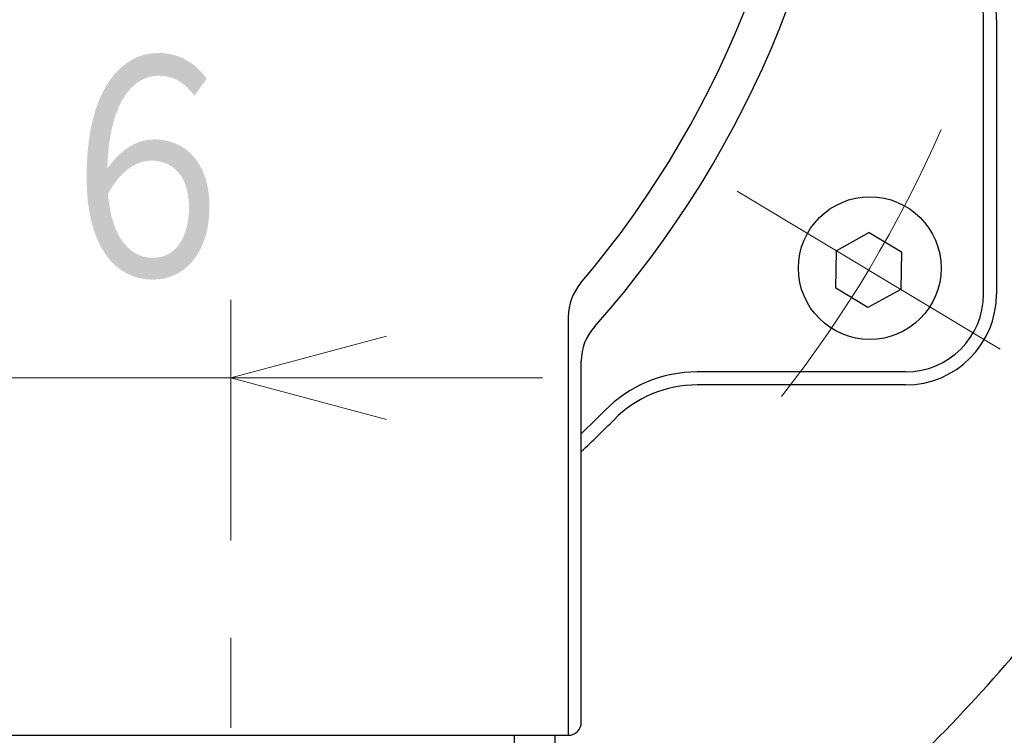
# Model space of a CAD drawing. Header units: millimetres. Extents: x 0 to 1300, y 0 to 891.
# Tile 80 of 146: x 195 to 233, y 558 to 586. Entities that reach past the tile are written whole.
import ezdxf

# ---------------------------------------------------------------- set-up
doc = ezdxf.new("R2010")
doc.units = ezdxf.units.MM
doc.header["$LTSCALE"] = 0.545669
doc.linetypes.add('CENTER', pattern=[50.8, 31.75, -6.35, 6.35, -6.35])
doc.layers.add('NoLayerName_001', color=7, linetype='Continuous')
doc.layers.add('NoLayerName_003', color=7, linetype='Continuous')
doc.styles.get("Standard").update_dxf_attribs({"font": 'txt', "bigfont": 'extfont2'})
doc.dimstyles.get("Standard").update_dxf_attribs({"dimtxt": 2.5, "dimasz": 2.5, "dimexe": 1, "dimexo": 1, "dimtad": 1, "dimdec": 3, "dimzin": 0, "dimdsep": 46, "dimtxsty": 'Standard', "dimcen": 2.5, "dimadec": 3, "dimazin": 0, "dimtfac": 0.75, "dimtdec": 3, "dimtmove": 0, "dimatfit": 3, "dimfxl": 1, "dimarcsym": 0})

# ---------------------------------------------------------------- blocks, each defined once
blk = doc.blocks.new('_OPEN30')
at = {"color": 0, "linetype": 'ByBlock', "lineweight": -2}
for p, q in [((-1, 0.267949), (0, 0)), ((0, 0), (-1, -0.267949)), ((0, 0), (-1, 0))]:
    blk.add_line(p, q, dxfattribs=at)
blk = doc.blocks.new('*D108')
at = {"layer": 'Defpoints', "color": 0}
for p in [(187.5, 596.5), (187.5, 571.77), (203, 562.5)]:
    blk.add_point(p, dxfattribs=at)
at = {"layer": 'NoLayerName_001', "color": 0, "linetype": 'Continuous', "lineweight": 13}
for p, q in [((203, 565.5), (203, 574.77)), ((181.5, 571.77), (175.5, 571.77)), ((203, 571.77), (187.5, 571.77)), ((209, 571.77), (215, 571.77))]:
    blk.add_line(p, q, dxfattribs=at)
at = {"layer": 'NoLayerName_001', "color": 0, "lineweight": 13, "xscale": 6, "yscale": 6, "zscale": 6}
blk.add_blockref('_OPEN30', (187.5, 571.77), dxfattribs=at)
at = {"layer": 'NoLayerName_001', "color": 0, "lineweight": 13, "xscale": 6, "yscale": 6, "zscale": 6, "rotation": 180}
blk.add_blockref('_OPEN30', (203, 571.77), dxfattribs=at)
at = {"layer": 'NoLayerName_001', "color": 0, "lineweight": 13, "insert": (195.25, 579.57), "char_height": 9.6, "attachment_point": 5}
blk.add_mtext('\\W0.8593;１６', dxfattribs=at)
blk = doc.blocks.new('*D109')
at = {"layer": 'Defpoints', "color": 0}
for p in [(262.5, 600), (273.399, 600), (208.15, 541.3)]:
    blk.add_point(p, dxfattribs=at)
at = {"layer": 'NoLayerName_001', "color": 0, "linetype": 'Continuous', "lineweight": 13}
for p, q in [((265.5, 600), (276.399, 600)), ((273.399, 547.3), (273.399, 594)), ((211.15, 541.3), (276.399, 541.3))]:
    blk.add_line(p, q, dxfattribs=at)
at = {"layer": 'NoLayerName_001', "color": 0, "lineweight": 13, "xscale": 6, "yscale": 6, "zscale": 6}
for p, rotation in [((273.399, 600), 90), ((273.399, 541.3), 270)]:
    blk.add_blockref('_OPEN30', p, dxfattribs=dict(at, rotation=rotation))
at = {"layer": 'NoLayerName_001', "color": 0, "lineweight": 13, "insert": (265.599, 570.65), "char_height": 9.6, "attachment_point": 5, "rotation": 90}
blk.add_mtext('\\W0.8593;５９', dxfattribs=at)

msp = doc.modelspace()

# ---------------------------------------------------------------- linework, layer by layer
at = {"layer": 'NoLayerName_001', "color": 7, "linetype": 'Continuous', "lineweight": 25}
for p, q in [((232, 575.00000698), (232, 585.56830745)), ((232.5, 585.56830745), (232.5, 575.00000698)), ((227.59776169, 577.36512584), (226.33535688, 576.66536343)), ((227.59776169, 577.36512584), (228.83497612, 576.62173241)), ((226.3101665, 575.22220759), (226.33535688, 576.66536343)), ((228.83497612, 576.62173241), (228.80978574, 575.17857657)), ((227.54738093, 574.47881416), (226.3101665, 575.22220759)), ((228.80978574, 575.17857657), (227.54738093, 574.47881416)), ((216, 574.12047141), (216, 558)), ((216.5, 558.5), (216.5, 572.40924068)), ((229, 572.00000698), (220.96640794, 572.00000698)), ((229, 571.50000698), (220.96640794, 571.50000698)), ((190.49953491, 558), (216, 558))]:
    msp.add_line(p, q, dxfattribs=at)
at = {"layer": 'NoLayerName_001', "color": 4, "linetype": 'CENTER', "lineweight": 13}
msp.add_line((222.50573141, 578.96643456), (232.63941121, 572.87750544), dxfattribs=at)
at = {"layer": 'NoLayerName_001', "color": 60, "linetype": 'Continuous', "lineweight": 25}
for p, q in [((190, 558), (215.50000031, 558)), ((213.92291201, 555.2), (213.92291201, 558)), ((215.50000031, 555.2), (215.50000031, 558))]:
    msp.add_line(p, q, dxfattribs=at)
at = {"layer": 'NoLayerName_001', "color": 7, "linetype": 'Continuous', "lineweight": 25}
msp.add_circle((227.61835562, 575.99833251), 2.75, dxfattribs=at)
for centre, radius, start, end in [((187.5, 600), 39.5, 318.330134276, 270), ((187.5, 600), 38, 319.685090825, 271.432543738), ((229, 585.56830745), 3.5, 0, 51.023832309), ((229, 585.56830745), 3, 0, 51.023832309), ((218, 574.12047141), 2, 139.685090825, 180), ((229, 575.00000698), 3.5, 270, 0), ((229, 575.00000698), 3, 270, 0), ((218.5, 572.40924068), 2, 138.330134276, 180), ((220.96640794, 567.00000698), 5, 90, 135.402055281), ((220.96640794, 567.00000698), 4.5, 90, 135.402055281), ((187.5, 600), 42, 313.667815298, 315.402055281), ((187.5, 600), 42.5, 313.02778491, 315.402055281), ((187.5, 600), 60, 310.9756103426, 321.3228936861), ((187.5, 600), 62.5, 309.0443134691, 323.2019192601), ((187.5, 600), 64, 308.4047041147, 321.5952958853), ((216, 558.5), 0.5, 270, 0)]:
    msp.add_arc(centre, radius, start, end, dxfattribs=at)
at = {"layer": 'NoLayerName_001', "color": 4, "linetype": 'CENTER', "lineweight": 13}
msp.add_arc((187.5, 600), 46.75, 321.750595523, 336.467646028, dxfattribs=at)
at = {"layer": 'NoLayerName_003', "color": 4, "linetype": 'CENTER', "lineweight": 13}
msp.add_line((203, 537.5), (203, 562.5), dxfattribs=at)

# ---------------------------------------------------------------- dimensions: what is measured, and where the dimension line sits
at = {"layer": 'NoLayerName_001', "color": 3, "linetype": 'Continuous', "lineweight": 13}
for base, p1, p2, angle, text, override, picture, middle in [((273.39943266, 600), (208.14999905, 541.3), (262.5, 600), 90, '\\W0.8593;５９', {"dimtxt": 9.6, "dimasz": 6, "dimexe": 3, "dimexo": 3, "dimgap": 3, "dimdec": 8, "dimzin": 8, "dimblk": 'OPEN30', "dimclrd": 0, "dimclre": 0, "dimclrt": 0, "dimtp": 0, "dimtm": 0, "dimlwd": 13, "dimlwe": 13}, '*D109', (273.39943266, 570.64999979)), ((187.5, 571.77022236), (203, 562.5), (187.5, 596.5), 180, '\\W0.8593;１６', {"dimtxt": 9.6, "dimasz": 6, "dimexe": 3, "dimexo": 3, "dimgap": 3, "dimdec": 8, "dimzin": 8, "dimblk": 'OPEN30', "dimse2": 1, "dimclrd": 0, "dimclre": 0, "dimclrt": 0, "dimtp": 0, "dimtm": 0, "dimlwd": 13, "dimlwe": 13}, '*D108', (195.25, 571.77022236))]:
    dim = msp.add_linear_dim(base=base, p1=p1, p2=p2, angle=angle, text=text, dimstyle='Standard', override=override, dxfattribs=at)
    dim.commit()
    dim.dimension.update_dxf_attribs({"geometry": picture, "text_midpoint": middle, "dimtype": 160})

doc.saveas('drawing.dxf')
